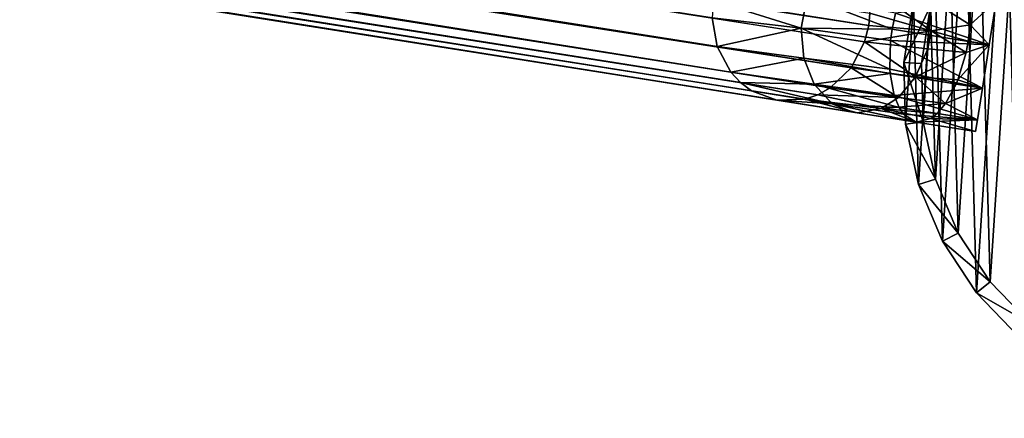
# Model space of a CAD drawing. Header units: millimetres. Extents: x 0 to 1133, y -557 to 576.
# Tile 77 of 193: x 772 to 800, y -557 to -546. Entities that reach past the tile are written whole.
import ezdxf

# ---------------------------------------------------------------- set-up
doc = ezdxf.new("R2010")
doc.units = ezdxf.units.MM
doc.header["$LTSCALE"] = 25.4
doc.layers.get('0').update_dxf_attribs({"true_color": 0xff5454})

# ---------------------------------------------------------------- blocks, each defined once
blk = doc.blocks.new('MORE-EYE-7826-7825-7608-CIRCLE.STL')
at = {"color": 18, "true_color": 0x000000}
mesh = blk.add_polyface(dxfattribs=at)
corners = [(776.991, -473.186, 143.057), (1115.231, -526.758, 1289.431), (776.806, -473.812, 143.069)]
mesh.append_faces([[corners[k] for k in face] for face in [(0, 1, 2)]], dxfattribs={"color": 18})
mesh = blk.add_polyface(dxfattribs=at)
corners = [(776.991, -473.186, 143.057), (1115.264, -526.406, 1289.444), (1115.231, -526.758, 1289.431)]
mesh.append_faces([[corners[k] for k in face] for face in [(0, 1, 2)]], dxfattribs={"color": 18})
mesh = blk.add_polyface(dxfattribs=at)
corners = [(772.188, -473.691, 143.739), (772.949, -474.738, 143.605), (1111.313, -528.079, 1291.504)]
mesh.append_faces([[corners[k] for k in face] for face in [(0, 1, 2)]], dxfattribs={"color": 18})
mesh = blk.add_polyface(dxfattribs=at)
corners = [(772.188, -473.691, 143.739), (1110.927, -527.355, 1291.784), (1110.788, -526.534, 1291.934)]
mesh.append_faces([[corners[k] for k in face] for face in [(0, 1, 2)]], dxfattribs={"color": 18})
mesh = blk.add_polyface(dxfattribs=at)
corners = [(772.188, -473.691, 143.739), (1111.313, -528.079, 1291.504), (1110.927, -527.355, 1291.784)]
mesh.append_faces([[corners[k] for k in face] for face in [(0, 1, 2)]], dxfattribs={"color": 18})
mesh = blk.add_polyface(dxfattribs=at)
corners = [(776.806, -473.812, 143.069), (1115.231, -526.758, 1289.431), (776.465, -474.368, 143.106)]
mesh.append_faces([[corners[k] for k in face] for face in [(0, 1, 2)]], dxfattribs={"color": 18})
mesh = blk.add_polyface(dxfattribs=at)
corners = [(1114.732, -527.957, 1289.604), (775.418, -475.129, 143.239), (776.465, -474.368, 143.106)]
mesh.append_faces([[corners[k] for k in face] for face in [(0, 1, 2)]], dxfattribs={"color": 18})
mesh = blk.add_polyface(dxfattribs=at)
corners = [(776.465, -474.368, 143.106), (1115.231, -526.758, 1289.431), (1115.117, -527.219, 1289.454)]
mesh.append_faces([[corners[k] for k in face] for face in [(0, 1, 2)]], dxfattribs={"color": 18})
mesh = blk.add_polyface(dxfattribs=at)
corners = [(776.465, -474.368, 143.106), (1115.117, -527.219, 1289.454), (1114.732, -527.957, 1289.604)]
mesh.append_faces([[corners[k] for k in face] for face in [(0, 1, 2)]], dxfattribs={"color": 18})
mesh = blk.add_polyface(dxfattribs=at)
corners = [(1112.623, -528.876, 1290.702), (772.949, -474.738, 143.605), (774.131, -475.264, 143.422)]
mesh.append_faces([[corners[k] for k in face] for face in [(0, 1, 2)]], dxfattribs={"color": 18})
mesh = blk.add_polyface(dxfattribs=at)
corners = [(1111.903, -528.608, 1291.127), (772.949, -474.738, 143.605), (1112.623, -528.876, 1290.702)]
mesh.append_faces([[corners[k] for k in face] for face in [(0, 1, 2)]], dxfattribs={"color": 18})
mesh = blk.add_polyface(dxfattribs=at)
corners = [(1111.587, -528.373, 1291.325), (772.949, -474.738, 143.605), (1111.903, -528.608, 1291.127)]
mesh.append_faces([[corners[k] for k in face] for face in [(0, 1, 2)]], dxfattribs={"color": 18})
mesh = blk.add_polyface(dxfattribs=at)
corners = [(1111.313, -528.079, 1291.504), (772.949, -474.738, 143.605), (1111.587, -528.373, 1291.325)]
mesh.append_faces([[corners[k] for k in face] for face in [(0, 1, 2)]], dxfattribs={"color": 18})
mesh = blk.add_polyface(dxfattribs=at)
corners = [(1113.79, -528.722, 1290.063), (774.131, -475.264, 143.422), (775.418, -475.129, 143.239)]
mesh.append_faces([[corners[k] for k in face] for face in [(0, 1, 2)]], dxfattribs={"color": 18})
mesh = blk.add_polyface(dxfattribs=at)
corners = [(1112.649, -528.88, 1290.687), (1112.623, -528.876, 1290.702), (774.131, -475.264, 143.422), (1114.782, -529.218, 1293.069)]
mesh.append_faces([[corners[k] for k in face] for face in [(0, 1, 2), (1, 0, 3)]], dxfattribs={"vtx0": -1, "color": 18})
mesh = blk.add_polyface(dxfattribs=at)
corners = [(1113.416, -528.848, 1290.261), (774.131, -475.264, 143.422), (1113.79, -528.722, 1290.063)]
mesh.append_faces([[corners[k] for k in face] for face in [(0, 1, 2)]], dxfattribs={"color": 18})
mesh = blk.add_polyface(dxfattribs=at)
corners = [(1112.649, -528.88, 1290.687), (774.131, -475.264, 143.422), (1113.416, -528.848, 1290.261)]
mesh.append_faces([[corners[k] for k in face] for face in [(0, 1, 2)]], dxfattribs={"color": 18})
mesh = blk.add_polyface(dxfattribs=at)
corners = [(1114.141, -528.527, 1289.884), (775.418, -475.129, 143.239), (1114.732, -527.957, 1289.604)]
mesh.append_faces([[corners[k] for k in face] for face in [(0, 1, 2)]], dxfattribs={"color": 18})
mesh = blk.add_polyface(dxfattribs=at)
corners = [(1113.79, -528.722, 1290.063), (775.418, -475.129, 143.239), (1114.141, -528.527, 1289.884)]
mesh.append_faces([[corners[k] for k in face] for face in [(0, 1, 2)]], dxfattribs={"color": 18})
mesh = blk.add_polyface(dxfattribs=at)
corners = [(1116.28, -529.556, 1307.616), (1116.506, -526.072, 1307.616), (1116.232, -527.804, 1307.616), (1116.65, -531.27, 1307.616), (1117.094, -524.421, 1307.616), (1117.328, -532.887, 1307.616), (1117.975, -522.905, 1307.616), (1118.292, -534.351, 1307.616), (1119.12, -521.577, 1307.616), (1119.509, -535.613, 1307.616), (1120.489, -520.483, 1307.616), (1120.937, -536.63, 1307.616), (1122.036, -519.658, 1307.616), (1122.527, -537.368, 1307.616), (1123.708, -519.132, 1307.616), (1124.226, -537.801, 1307.616), (1125.449, -518.922, 1307.616), (1125.975, -537.914, 1307.616), (1127.198, -519.035, 1307.616), (1127.716, -537.704, 1307.616), (1128.897, -519.468, 1307.616), (1129.388, -537.178, 1307.616), (1130.487, -520.205, 1307.616), (1130.935, -536.353, 1307.616), (1131.915, -521.223, 1307.616), (1132.304, -535.258, 1307.616), (1133.131, -522.485, 1307.616), (1133.449, -533.931, 1307.616), (1134.095, -523.949, 1307.616), (1134.33, -532.415, 1307.616), (1134.774, -525.566, 1307.616), (1134.918, -530.763, 1307.616), (1135.143, -527.28, 1307.616), (1135.192, -529.032, 1307.616)]
mesh.append_faces([[corners[k] for k in face] for face in [(0, 1, 2), (32, 31, 33)]], dxfattribs={"vtx0": -1, "color": 18})
mesh.append_faces([[corners[k] for k in face] for face in [(1, 3, 4), (4, 5, 6), (6, 7, 8), (8, 9, 10), (10, 11, 12), (12, 13, 14), (14, 15, 16), (16, 17, 18), (18, 19, 20), (20, 21, 22), (22, 23, 24), (24, 25, 26), (26, 27, 28), (28, 29, 30), (30, 31, 32)]], dxfattribs={"vtx0": -1, "vtx1": -1, "color": 18})
mesh.append_faces([[corners[k] for k in face] for face in [(1, 0, 3), (4, 3, 5), (6, 5, 7), (8, 7, 9), (10, 9, 11), (12, 11, 13), (14, 13, 15), (16, 15, 17), (18, 17, 19), (20, 19, 21), (22, 21, 23), (24, 23, 25), (26, 25, 27), (28, 27, 29), (30, 29, 31)]], dxfattribs={"vtx0": -1, "vtx2": -1, "color": 18})
mesh = blk.add_polyface(dxfattribs=at)
corners = [(1116.99, -526.196, 1283.616), (1116.777, -529.496, 1283.616), (1116.731, -527.836, 1283.616), (1117.127, -531.12, 1283.616), (1117.547, -524.631, 1283.616), (1117.77, -532.651, 1283.616), (1118.382, -523.195, 1283.616), (1118.683, -534.039, 1283.616), (1119.467, -521.937, 1283.616), (1119.835, -535.234, 1283.616), (1120.764, -520.9, 1283.616), (1121.188, -536.198, 1283.616), (1122.229, -520.119, 1283.616), (1122.695, -536.897, 1283.616), (1123.814, -519.62, 1283.616), (1124.304, -537.307, 1283.616), (1125.462, -519.421, 1283.616), (1125.961, -537.414, 1283.616), (1127.12, -519.529, 1283.616), (1127.61, -537.215, 1283.616), (1128.729, -519.939, 1283.616), (1129.194, -536.717, 1283.616), (1130.236, -520.638, 1283.616), (1130.66, -535.936, 1283.616), (1131.589, -521.601, 1283.616), (1131.957, -534.898, 1283.616), (1132.741, -522.797, 1283.616), (1133.042, -533.641, 1283.616), (1133.654, -524.185, 1283.616), (1133.876, -532.205, 1283.616), (1134.297, -525.716, 1283.616), (1134.433, -530.64, 1283.616), (1134.647, -527.339, 1283.616), (1134.693, -529, 1283.616)]
mesh.append_faces([[corners[k] for k in face] for face in [(0, 1, 2), (31, 32, 33)]], dxfattribs={"vtx0": -1, "color": 18})
mesh.append_faces([[corners[k] for k in face] for face in [(1, 0, 3), (3, 4, 5), (5, 6, 7), (7, 8, 9), (9, 10, 11), (11, 12, 13), (13, 14, 15), (15, 16, 17), (17, 18, 19), (19, 20, 21), (21, 22, 23), (23, 24, 25), (25, 26, 27), (27, 28, 29), (29, 30, 31)]], dxfattribs={"vtx0": -1, "vtx1": -1, "color": 18})
mesh.append_faces([[corners[k] for k in face] for face in [(3, 0, 4), (5, 4, 6), (7, 6, 8), (9, 8, 10), (11, 10, 12), (13, 12, 14), (15, 14, 16), (17, 16, 18), (19, 18, 20), (21, 20, 22), (23, 22, 24), (25, 24, 26), (27, 26, 28), (29, 28, 30), (31, 30, 32)]], dxfattribs={"vtx0": -1, "vtx2": -1, "color": 18})
mesh = blk.add_polyface(dxfattribs=at)
corners = [(1118.32, -529.439, 1293.8), (1118.32, -529.439, 1296.3), (1118.267, -529.77, 1295.05), (1118.463, -528.535, 1292.885), (1118.463, -528.535, 1297.215), (1118.658, -527.301, 1292.55), (1118.658, -527.301, 1297.55), (1118.854, -526.066, 1292.885), (1118.854, -526.066, 1297.215), (1118.997, -525.162, 1293.8), (1118.997, -525.162, 1296.3), (1119.049, -524.832, 1295.05)]
mesh.append_faces([[corners[k] for k in face] for face in [(0, 1, 2), (10, 9, 11)]], dxfattribs={"vtx0": -1, "color": 18})
mesh.append_faces([[corners[k] for k in face] for face in [(1, 3, 4), (4, 5, 6), (6, 7, 8), (8, 9, 10)]], dxfattribs={"vtx0": -1, "vtx1": -1, "color": 18})
mesh.append_faces([[corners[k] for k in face] for face in [(1, 0, 3), (4, 3, 5), (6, 5, 7), (8, 7, 9)]], dxfattribs={"vtx0": -1, "vtx2": -1, "color": 18})
mesh = blk.add_polyface(dxfattribs=at)
corners = [(1115.169, -525.602, 1289.568), (1117.01, -526.907, 1291.38), (1115.264, -526.406, 1289.444)]
mesh.append_faces([[corners[k] for k in face] for face in [(0, 1, 2)]], dxfattribs={"color": 18})
mesh = blk.add_polyface(dxfattribs=at)
corners = [(1115.169, -525.602, 1289.568), (1116.998, -526.039, 1291.515), (1117.01, -526.907, 1291.38)]
mesh.append_faces([[corners[k] for k in face] for face in [(0, 1, 2)]], dxfattribs={"color": 18})
mesh = blk.add_polyface(dxfattribs=at)
corners = [(1110.822, -526.06, 1291.957), (1110.788, -526.534, 1291.934), (1113.317, -526.83, 1294.741)]
mesh.append_faces([[corners[k] for k in face] for face in [(0, 1, 2)]], dxfattribs={"color": 18})
mesh = blk.add_polyface(dxfattribs=at)
corners = [(1113.484, -525.929, 1294.719), (1110.822, -526.06, 1291.957), (1113.317, -526.83, 1294.741)]
mesh.append_faces([[corners[k] for k in face] for face in [(0, 1, 2)]], dxfattribs={"color": 18})
mesh = blk.add_polyface(dxfattribs=at)
corners = [(1113.484, -525.929, 1294.719), (1113.317, -526.83, 1294.741), (1115.896, -526.863, 1297.55)]
mesh.append_faces([[corners[k] for k in face] for face in [(0, 1, 2)]], dxfattribs={"color": 18})
mesh = blk.add_polyface(dxfattribs=at)
corners = [(1113.484, -525.929, 1294.719), (1115.896, -526.863, 1297.55), (1115.989, -526.402, 1297.505)]
mesh.append_faces([[corners[k] for k in face] for face in [(0, 1, 2)]], dxfattribs={"color": 18})
mesh = blk.add_polyface(dxfattribs=at)
corners = [(1118.854, -526.066, 1297.215), (1115.989, -526.402, 1297.505), (1118.658, -527.301, 1297.55)]
mesh.append_faces([[corners[k] for k in face] for face in [(0, 1, 2)]], dxfattribs={"color": 18})
mesh = blk.add_polyface(dxfattribs=at)
corners = [(1116.232, -527.804, 1307.616), (1116.99, -526.196, 1283.616), (1116.731, -527.836, 1283.616), (1116.506, -526.072, 1307.616)]
mesh.append_faces([[corners[k] for k in face] for face in [(0, 1, 2), (1, 0, 3)]], dxfattribs={"vtx0": -1, "color": 18})
mesh = blk.add_polyface(dxfattribs=at)
corners = [(1118.113, -526.011, 1292.85), (1118.111, -526.738, 1292.595), (1116.998, -526.039, 1291.515)]
mesh.append_faces([[corners[k] for k in face] for face in [(0, 1, 2)]], dxfattribs={"color": 18})
mesh = blk.add_polyface(dxfattribs=at)
corners = [(1116.998, -526.039, 1291.515), (1118.111, -526.738, 1292.595), (1117.01, -526.907, 1291.38)]
mesh.append_faces([[corners[k] for k in face] for face in [(0, 1, 2)]], dxfattribs={"color": 18})
mesh = blk.add_polyface(dxfattribs=at)
corners = [(1118.854, -526.066, 1292.885), (1118.111, -526.738, 1292.595), (1118.113, -526.011, 1292.85)]
mesh.append_faces([[corners[k] for k in face] for face in [(0, 1, 2)]], dxfattribs={"color": 18})
mesh = blk.add_polyface(dxfattribs=at)
corners = [(1118.854, -526.066, 1292.885), (1118.658, -527.301, 1292.55), (1118.111, -526.738, 1292.595)]
mesh.append_faces([[corners[k] for k in face] for face in [(0, 1, 2)]], dxfattribs={"color": 18})
mesh = blk.add_polyface(dxfattribs=at)
corners = [(1115.264, -526.406, 1289.444), (1117.01, -526.907, 1291.38), (1115.231, -526.758, 1289.431)]
mesh.append_faces([[corners[k] for k in face] for face in [(0, 1, 2)]], dxfattribs={"color": 18})
mesh = blk.add_polyface(dxfattribs=at)
corners = [(1118.658, -527.301, 1297.55), (1115.989, -526.402, 1297.505), (1115.896, -526.863, 1297.55)]
mesh.append_faces([[corners[k] for k in face] for face in [(0, 1, 2)]], dxfattribs={"color": 18})
mesh = blk.add_polyface(dxfattribs=at)
corners = [(1110.788, -526.534, 1291.934), (1110.927, -527.355, 1291.784), (1113.317, -526.83, 1294.741)]
mesh.append_faces([[corners[k] for k in face] for face in [(0, 1, 2)]], dxfattribs={"color": 18})
mesh = blk.add_polyface(dxfattribs=at)
corners = [(1115.231, -526.758, 1289.431), (1117.01, -526.907, 1291.38), (1115.117, -527.219, 1289.454)]
mesh.append_faces([[corners[k] for k in face] for face in [(0, 1, 2)]], dxfattribs={"color": 18})
mesh = blk.add_polyface(dxfattribs=at)
corners = [(1118.111, -526.738, 1292.595), (1118.057, -527.205, 1292.55), (1117.01, -526.907, 1291.38)]
mesh.append_faces([[corners[k] for k in face] for face in [(0, 1, 2)]], dxfattribs={"color": 18})
mesh = blk.add_polyface(dxfattribs=at)
corners = [(1118.658, -527.301, 1292.55), (1118.057, -527.205, 1292.55), (1118.111, -526.738, 1292.595)]
mesh.append_faces([[corners[k] for k in face] for face in [(0, 1, 2)]], dxfattribs={"color": 18})
mesh = blk.add_polyface(dxfattribs=at)
corners = [(1113.317, -526.83, 1294.741), (1110.927, -527.355, 1291.784), (1113.391, -527.684, 1294.552)]
mesh.append_faces([[corners[k] for k in face] for face in [(0, 1, 2)]], dxfattribs={"color": 18})
mesh = blk.add_polyface(dxfattribs=at)
corners = [(1113.317, -526.83, 1294.741), (1115.854, -527.181, 1297.529), (1115.896, -526.863, 1297.55)]
mesh.append_faces([[corners[k] for k in face] for face in [(0, 1, 2)]], dxfattribs={"color": 18})
mesh = blk.add_polyface(dxfattribs=at)
corners = [(1113.317, -526.83, 1294.741), (1115.836, -527.997, 1297.28), (1115.854, -527.181, 1297.529)]
mesh.append_faces([[corners[k] for k in face] for face in [(0, 1, 2)]], dxfattribs={"color": 18})
mesh = blk.add_polyface(dxfattribs=at)
corners = [(1113.317, -526.83, 1294.741), (1113.391, -527.684, 1294.552), (1115.836, -527.997, 1297.28)]
mesh.append_faces([[corners[k] for k in face] for face in [(0, 1, 2)]], dxfattribs={"color": 18})
mesh = blk.add_polyface(dxfattribs=at)
corners = [(1117.01, -526.907, 1291.38), (1116.908, -527.421, 1291.398), (1115.117, -527.219, 1289.454)]
mesh.append_faces([[corners[k] for k in face] for face in [(0, 1, 2)]], dxfattribs={"color": 18})
mesh = blk.add_polyface(dxfattribs=at)
corners = [(1118.658, -527.301, 1297.55), (1115.896, -526.863, 1297.55), (1115.854, -527.181, 1297.529)]
mesh.append_faces([[corners[k] for k in face] for face in [(0, 1, 2)]], dxfattribs={"color": 18})
mesh = blk.add_polyface(dxfattribs=at)
corners = [(1117.01, -526.907, 1291.38), (1117.998, -527.52, 1292.57), (1116.908, -527.421, 1291.398)]
mesh.append_faces([[corners[k] for k in face] for face in [(0, 1, 2)]], dxfattribs={"color": 18})
mesh = blk.add_polyface(dxfattribs=at)
corners = [(1117.01, -526.907, 1291.38), (1118.057, -527.205, 1292.55), (1117.998, -527.52, 1292.57)]
mesh.append_faces([[corners[k] for k in face] for face in [(0, 1, 2)]], dxfattribs={"color": 18})
mesh = blk.add_polyface(dxfattribs=at)
corners = [(1116.566, -528.212, 1291.595), (1114.732, -527.957, 1289.604), (1115.117, -527.219, 1289.454)]
mesh.append_faces([[corners[k] for k in face] for face in [(0, 1, 2)]], dxfattribs={"color": 18})
mesh = blk.add_polyface(dxfattribs=at)
corners = [(1115.117, -527.219, 1289.454), (1116.908, -527.421, 1291.398), (1116.566, -528.212, 1291.595)]
mesh.append_faces([[corners[k] for k in face] for face in [(0, 1, 2)]], dxfattribs={"color": 18})
mesh = blk.add_polyface(dxfattribs=at)
corners = [(1118.463, -528.535, 1297.215), (1115.854, -527.181, 1297.529), (1115.836, -527.997, 1297.28)]
mesh.append_faces([[corners[k] for k in face] for face in [(0, 1, 2)]], dxfattribs={"color": 18})
mesh = blk.add_polyface(dxfattribs=at)
corners = [(1118.658, -527.301, 1297.55), (1115.854, -527.181, 1297.529), (1118.463, -528.535, 1297.215)]
mesh.append_faces([[corners[k] for k in face] for face in [(0, 1, 2)]], dxfattribs={"color": 18})
mesh = blk.add_polyface(dxfattribs=at)
corners = [(1118.658, -527.301, 1292.55), (1118.463, -528.535, 1292.885), (1117.764, -528.303, 1292.82)]
mesh.append_faces([[corners[k] for k in face] for face in [(0, 1, 2)]], dxfattribs={"color": 18})
mesh = blk.add_polyface(dxfattribs=at)
corners = [(1118.658, -527.301, 1292.55), (1117.764, -528.303, 1292.82), (1117.998, -527.52, 1292.57)]
mesh.append_faces([[corners[k] for k in face] for face in [(0, 1, 2)]], dxfattribs={"color": 18})
mesh = blk.add_polyface(dxfattribs=at)
corners = [(1118.658, -527.301, 1292.55), (1117.998, -527.52, 1292.57), (1118.057, -527.205, 1292.55)]
mesh.append_faces([[corners[k] for k in face] for face in [(0, 1, 2)]], dxfattribs={"color": 18})
mesh = blk.add_polyface(dxfattribs=at)
corners = [(1110.927, -527.355, 1291.784), (1111.313, -528.079, 1291.504), (1113.391, -527.684, 1294.552)]
mesh.append_faces([[corners[k] for k in face] for face in [(0, 1, 2)]], dxfattribs={"color": 18})
mesh = blk.add_polyface(dxfattribs=at)
corners = [(1116.908, -527.421, 1291.398), (1117.998, -527.52, 1292.57), (1116.566, -528.212, 1291.595)]
mesh.append_faces([[corners[k] for k in face] for face in [(0, 1, 2)]], dxfattribs={"color": 18})
mesh = blk.add_polyface(dxfattribs=at)
corners = [(1117.998, -527.52, 1292.57), (1117.764, -528.303, 1292.82), (1116.566, -528.212, 1291.595)]
mesh.append_faces([[corners[k] for k in face] for face in [(0, 1, 2)]], dxfattribs={"color": 18})
mesh = blk.add_polyface(dxfattribs=at)
corners = [(1113.391, -527.684, 1294.552), (1111.313, -528.079, 1291.504), (1113.682, -528.419, 1294.182)]
mesh.append_faces([[corners[k] for k in face] for face in [(0, 1, 2)]], dxfattribs={"color": 18})
mesh = blk.add_polyface(dxfattribs=at)
corners = [(1113.391, -527.684, 1294.552), (1115.845, -528.122, 1297.214), (1115.836, -527.997, 1297.28)]
mesh.append_faces([[corners[k] for k in face] for face in [(0, 1, 2)]], dxfattribs={"color": 18})
mesh = blk.add_polyface(dxfattribs=at)
corners = [(1115.845, -528.122, 1297.214), (1113.682, -528.419, 1294.182), (1115.96, -528.746, 1296.732), (1113.391, -527.684, 1294.552)]
mesh.append_faces([[corners[k] for k in face] for face in [(0, 1, 2), (1, 0, 3)]], dxfattribs={"vtx0": -1, "color": 18})
mesh = blk.add_polyface(dxfattribs=at)
corners = [(1116.232, -527.804, 1307.616), (1116.777, -529.496, 1283.616), (1116.28, -529.556, 1307.616), (1116.731, -527.836, 1283.616)]
mesh.append_faces([[corners[k] for k in face] for face in [(0, 1, 2), (1, 0, 3)]], dxfattribs={"vtx0": -1, "color": 18})
mesh = blk.add_polyface(dxfattribs=at)
corners = [(1113.682, -528.419, 1294.182), (1111.313, -528.079, 1291.504), (1111.587, -528.373, 1291.325)]
mesh.append_faces([[corners[k] for k in face] for face in [(0, 1, 2)]], dxfattribs={"color": 18})
mesh = blk.add_polyface(dxfattribs=at)
corners = [(1116.076, -528.797, 1291.955), (1114.141, -528.527, 1289.884), (1114.732, -527.957, 1289.604)]
mesh.append_faces([[corners[k] for k in face] for face in [(0, 1, 2)]], dxfattribs={"color": 18})
mesh = blk.add_polyface(dxfattribs=at)
corners = [(1116.076, -528.797, 1291.955), (1114.732, -527.957, 1289.604), (1116.566, -528.212, 1291.595)]
mesh.append_faces([[corners[k] for k in face] for face in [(0, 1, 2)]], dxfattribs={"color": 18})
mesh = blk.add_polyface(dxfattribs=at)
corners = [(1118.463, -528.535, 1297.215), (1115.836, -527.997, 1297.28), (1115.845, -528.122, 1297.214)]
mesh.append_faces([[corners[k] for k in face] for face in [(0, 1, 2)]], dxfattribs={"color": 18})
mesh = blk.add_polyface(dxfattribs=at)
corners = [(1118.463, -528.535, 1297.215), (1115.845, -528.122, 1297.214), (1115.96, -528.746, 1296.732)]
mesh.append_faces([[corners[k] for k in face] for face in [(0, 1, 2)]], dxfattribs={"color": 18})
mesh = blk.add_polyface(dxfattribs=at)
corners = [(1114.196, -528.979, 1293.635), (1111.587, -528.373, 1291.325), (1111.903, -528.608, 1291.127)]
mesh.append_faces([[corners[k] for k in face] for face in [(0, 1, 2)]], dxfattribs={"color": 18})
mesh = blk.add_polyface(dxfattribs=at)
corners = [(1113.682, -528.419, 1294.182), (1111.587, -528.373, 1291.325), (1114.196, -528.979, 1293.635)]
mesh.append_faces([[corners[k] for k in face] for face in [(0, 1, 2)]], dxfattribs={"color": 18})
mesh = blk.add_polyface(dxfattribs=at)
corners = [(1116.098, -529.089, 1296.297), (1113.682, -528.419, 1294.182), (1114.196, -528.979, 1293.635)]
mesh.append_faces([[corners[k] for k in face] for face in [(0, 1, 2)]], dxfattribs={"color": 18})
mesh = blk.add_polyface(dxfattribs=at)
corners = [(1115.96, -528.746, 1296.732), (1113.682, -528.419, 1294.182), (1116.098, -529.089, 1296.297)]
mesh.append_faces([[corners[k] for k in face] for face in [(0, 1, 2)]], dxfattribs={"color": 18})
mesh = blk.add_polyface(dxfattribs=at)
corners = [(1117.414, -528.976, 1293.367), (1116.076, -528.797, 1291.955), (1116.566, -528.212, 1291.595)]
mesh.append_faces([[corners[k] for k in face] for face in [(0, 1, 2)]], dxfattribs={"color": 18})
mesh = blk.add_polyface(dxfattribs=at)
corners = [(1117.414, -528.976, 1293.367), (1116.566, -528.212, 1291.595), (1117.716, -528.419, 1292.886)]
mesh.append_faces([[corners[k] for k in face] for face in [(0, 1, 2)]], dxfattribs={"color": 18})
mesh = blk.add_polyface(dxfattribs=at)
corners = [(1117.764, -528.303, 1292.82), (1117.716, -528.419, 1292.886), (1116.566, -528.212, 1291.595)]
mesh.append_faces([[corners[k] for k in face] for face in [(0, 1, 2)]], dxfattribs={"color": 18})
mesh = blk.add_polyface(dxfattribs=at)
corners = [(1118.463, -528.535, 1292.885), (1117.414, -528.976, 1293.367), (1117.716, -528.419, 1292.886)]
mesh.append_faces([[corners[k] for k in face] for face in [(0, 1, 2)]], dxfattribs={"color": 18})
mesh = blk.add_polyface(dxfattribs=at)
corners = [(1118.463, -528.535, 1292.885), (1117.716, -528.419, 1292.886), (1117.764, -528.303, 1292.82)]
mesh.append_faces([[corners[k] for k in face] for face in [(0, 1, 2)]], dxfattribs={"color": 18})
mesh = blk.add_polyface(dxfattribs=at)
corners = [(1114.196, -528.979, 1293.635), (1111.903, -528.608, 1291.127), (1112.623, -528.876, 1290.702)]
mesh.append_faces([[corners[k] for k in face] for face in [(0, 1, 2)]], dxfattribs={"color": 18})
mesh = blk.add_polyface(dxfattribs=at)
corners = [(1115.584, -529.11, 1292.357), (1113.416, -528.848, 1290.261), (1113.79, -528.722, 1290.063)]
mesh.append_faces([[corners[k] for k in face] for face in [(0, 1, 2)]], dxfattribs={"color": 18})
mesh = blk.add_polyface(dxfattribs=at)
corners = [(1116.076, -528.797, 1291.955), (1113.79, -528.722, 1290.063), (1114.141, -528.527, 1289.884)]
mesh.append_faces([[corners[k] for k in face] for face in [(0, 1, 2)]], dxfattribs={"color": 18})
mesh = blk.add_polyface(dxfattribs=at)
corners = [(1115.584, -529.11, 1292.357), (1113.79, -528.722, 1290.063), (1116.076, -528.797, 1291.955)]
mesh.append_faces([[corners[k] for k in face] for face in [(0, 1, 2)]], dxfattribs={"color": 18})
mesh = blk.add_polyface(dxfattribs=at)
corners = [(1118.463, -528.535, 1297.215), (1115.96, -528.746, 1296.732), (1118.32, -529.439, 1296.3)]
mesh.append_faces([[corners[k] for k in face] for face in [(0, 1, 2)]], dxfattribs={"color": 18})
mesh = blk.add_polyface(dxfattribs=at)
corners = [(1118.32, -529.439, 1293.8), (1117.414, -528.976, 1293.367), (1118.463, -528.535, 1292.885)]
mesh.append_faces([[corners[k] for k in face] for face in [(0, 1, 2)]], dxfattribs={"color": 18})
mesh = blk.add_polyface(dxfattribs=at)
corners = [(1114.782, -529.218, 1293.069), (1114.196, -528.979, 1293.635), (1112.623, -528.876, 1290.702), (1116.585, -529.504, 1295.05)]
mesh.append_faces([[corners[k] for k in face] for face in [(0, 1, 2), (1, 0, 3)]], dxfattribs={"vtx0": -1, "color": 18})
mesh = blk.add_polyface(dxfattribs=at)
corners = [(1114.917, -529.233, 1292.944), (1112.649, -528.88, 1290.687), (1113.416, -528.848, 1290.261)]
mesh.append_faces([[corners[k] for k in face] for face in [(0, 1, 2)]], dxfattribs={"color": 18})
mesh = blk.add_polyface(dxfattribs=at)
corners = [(1114.917, -529.233, 1292.944), (1114.782, -529.218, 1293.069), (1112.649, -528.88, 1290.687), (1116.585, -529.504, 1295.05)]
mesh.append_faces([[corners[k] for k in face] for face in [(0, 1, 2), (1, 0, 3)]], dxfattribs={"vtx0": -1, "color": 18})
mesh = blk.add_polyface(dxfattribs=at)
corners = [(1114.917, -529.233, 1292.944), (1113.416, -528.848, 1290.261), (1115.584, -529.11, 1292.357)]
mesh.append_faces([[corners[k] for k in face] for face in [(0, 1, 2)]], dxfattribs={"color": 18})
mesh = blk.add_polyface(dxfattribs=at)
corners = [(1116.223, -529.277, 1295.947), (1114.196, -528.979, 1293.635), (1116.585, -529.504, 1295.05)]
mesh.append_faces([[corners[k] for k in face] for face in [(0, 1, 2)]], dxfattribs={"color": 18})
mesh = blk.add_polyface(dxfattribs=at)
corners = [(1116.098, -529.089, 1296.297), (1114.196, -528.979, 1293.635), (1116.223, -529.277, 1295.947)]
mesh.append_faces([[corners[k] for k in face] for face in [(0, 1, 2)]], dxfattribs={"color": 18})
mesh = blk.add_polyface(dxfattribs=at)
corners = [(1117.414, -528.976, 1293.367), (1115.584, -529.11, 1292.357), (1116.076, -528.797, 1291.955)]
mesh.append_faces([[corners[k] for k in face] for face in [(0, 1, 2)]], dxfattribs={"color": 18})
mesh = blk.add_polyface(dxfattribs=at)
corners = [(1117.176, -529.26, 1293.803), (1115.584, -529.11, 1292.357), (1117.414, -528.976, 1293.367)]
mesh.append_faces([[corners[k] for k in face] for face in [(0, 1, 2)]], dxfattribs={"color": 18})
mesh = blk.add_polyface(dxfattribs=at)
corners = [(1115.96, -528.746, 1296.732), (1116.098, -529.089, 1296.297), (1118.32, -529.439, 1296.3)]
mesh.append_faces([[corners[k] for k in face] for face in [(0, 1, 2)]], dxfattribs={"color": 18})
mesh = blk.add_polyface(dxfattribs=at)
corners = [(1117.176, -529.26, 1293.803), (1117.414, -528.976, 1293.367), (1118.32, -529.439, 1293.8)]
mesh.append_faces([[corners[k] for k in face] for face in [(0, 1, 2)]], dxfattribs={"color": 18})
mesh = blk.add_polyface(dxfattribs=at)
corners = [(1116.585, -529.504, 1295.05), (1114.917, -529.233, 1292.944), (1115.584, -529.11, 1292.357)]
mesh.append_faces([[corners[k] for k in face] for face in [(0, 1, 2)]], dxfattribs={"color": 18})
mesh = blk.add_polyface(dxfattribs=at)
corners = [(1116.999, -529.4, 1294.152), (1115.584, -529.11, 1292.357), (1117.176, -529.26, 1293.803)]
mesh.append_faces([[corners[k] for k in face] for face in [(0, 1, 2)]], dxfattribs={"color": 18})
mesh = blk.add_polyface(dxfattribs=at)
corners = [(1116.585, -529.504, 1295.05), (1115.584, -529.11, 1292.357), (1116.999, -529.4, 1294.152)]
mesh.append_faces([[corners[k] for k in face] for face in [(0, 1, 2)]], dxfattribs={"color": 18})
mesh = blk.add_polyface(dxfattribs=at)
corners = [(1118.32, -529.439, 1296.3), (1116.098, -529.089, 1296.297), (1116.223, -529.277, 1295.947)]
mesh.append_faces([[corners[k] for k in face] for face in [(0, 1, 2)]], dxfattribs={"color": 18})
mesh = blk.add_polyface(dxfattribs=at)
corners = [(1118.32, -529.439, 1296.3), (1116.223, -529.277, 1295.947), (1116.585, -529.504, 1295.05)]
mesh.append_faces([[corners[k] for k in face] for face in [(0, 1, 2)]], dxfattribs={"color": 18})
mesh = blk.add_polyface(dxfattribs=at)
corners = [(1116.999, -529.4, 1294.152), (1117.176, -529.26, 1293.803), (1118.32, -529.439, 1293.8)]
mesh.append_faces([[corners[k] for k in face] for face in [(0, 1, 2)]], dxfattribs={"color": 18})
mesh = blk.add_polyface(dxfattribs=at)
corners = [(1116.28, -529.556, 1307.616), (1117.127, -531.12, 1283.616), (1116.65, -531.27, 1307.616), (1116.777, -529.496, 1283.616)]
mesh.append_faces([[corners[k] for k in face] for face in [(0, 1, 2), (1, 0, 3)]], dxfattribs={"vtx0": -1, "color": 18})
mesh = blk.add_polyface(dxfattribs=at)
corners = [(1116.585, -529.504, 1295.05), (1116.999, -529.4, 1294.152), (1118.267, -529.77, 1295.05)]
mesh.append_faces([[corners[k] for k in face] for face in [(0, 1, 2)]], dxfattribs={"color": 18})
mesh = blk.add_polyface(dxfattribs=at)
corners = [(1118.32, -529.439, 1296.3), (1116.585, -529.504, 1295.05), (1118.267, -529.77, 1295.05)]
mesh.append_faces([[corners[k] for k in face] for face in [(0, 1, 2)]], dxfattribs={"color": 18})
mesh = blk.add_polyface(dxfattribs=at)
corners = [(1118.267, -529.77, 1295.05), (1116.999, -529.4, 1294.152), (1118.32, -529.439, 1293.8)]
mesh.append_faces([[corners[k] for k in face] for face in [(0, 1, 2)]], dxfattribs={"color": 18})
mesh = blk.add_polyface(dxfattribs=at)
corners = [(1116.65, -531.27, 1307.616), (1117.77, -532.651, 1283.616), (1117.328, -532.887, 1307.616), (1117.127, -531.12, 1283.616)]
mesh.append_faces([[corners[k] for k in face] for face in [(0, 1, 2), (1, 0, 3)]], dxfattribs={"vtx0": -1, "color": 18})
mesh = blk.add_polyface(dxfattribs=at)
corners = [(1117.328, -532.887, 1307.616), (1118.683, -534.039, 1283.616), (1118.292, -534.351, 1307.616), (1117.77, -532.651, 1283.616)]
mesh.append_faces([[corners[k] for k in face] for face in [(0, 1, 2), (1, 0, 3)]], dxfattribs={"vtx0": -1, "color": 18})
mesh = blk.add_polyface(dxfattribs=at)
corners = [(1118.292, -534.351, 1307.616), (1119.835, -535.234, 1283.616), (1119.509, -535.613, 1307.616), (1118.683, -534.039, 1283.616)]
mesh.append_faces([[corners[k] for k in face] for face in [(0, 1, 2), (1, 0, 3)]], dxfattribs={"vtx0": -1, "color": 18})

msp = doc.modelspace()

# ---------------------------------------------------------------- block references
at = {"color": 0}
msp.add_blockref('MORE-EYE-7826-7825-7608-CIRCLE.STL', (-318.744, -19.186, -35.069), dxfattribs=at)

doc.saveas('drawing.dxf')
